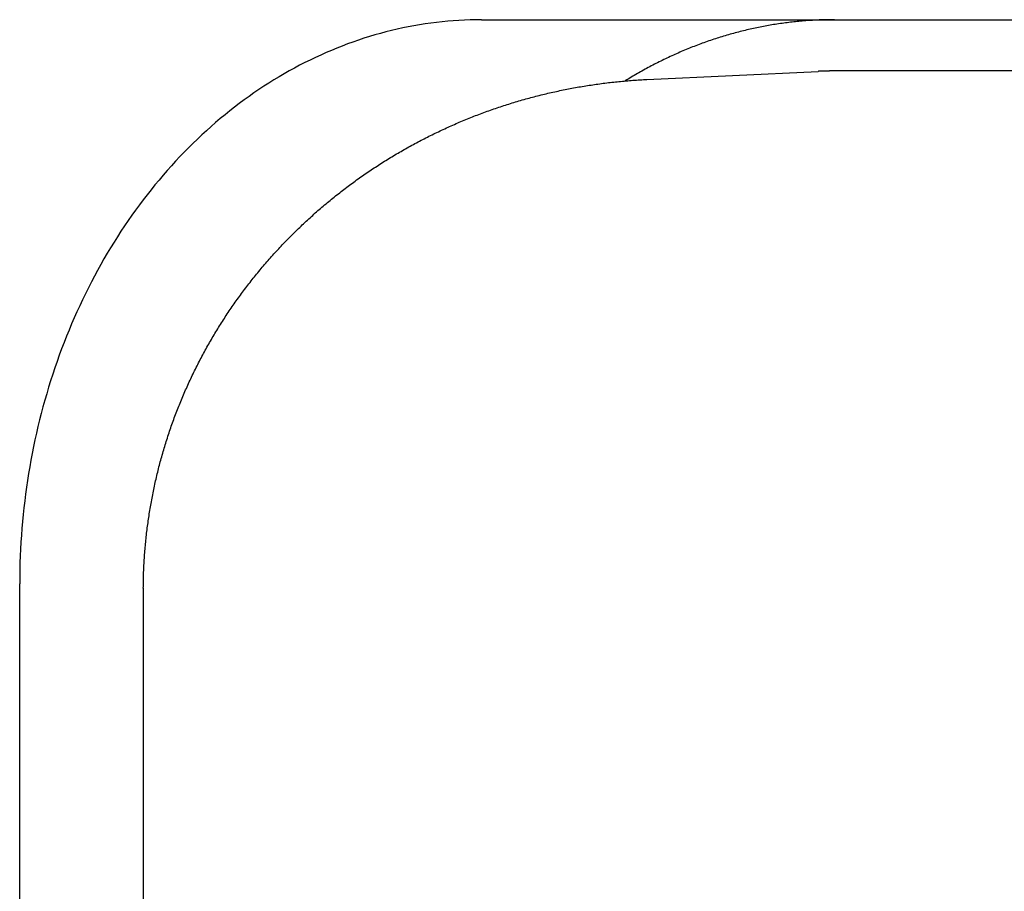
# Model space of a CAD drawing. Extents: x 987 to 2641, y 1244 to 2490.
# Tile 62 of 138: x 2009 to 2019, y 2087 to 2095. Entities that reach past the tile are written whole.
import ezdxf

# ---------------------------------------------------------------- set-up
doc = ezdxf.new("R2010")
doc.units = 0
doc.layers.add('KF_GRAVIS_8_DIM', color=1, linetype='CONTINUOUS')
doc.layers.add('KF_GRAVIS_8_LEFT', color=7, linetype='CONTINUOUS')

# ---------------------------------------------------------------- blocks, each defined once
blk = doc.blocks.new('*U13')
at = {"layer": 'KF_GRAVIS_8_LEFT'}
for p, q in [((-39.8418, -50.5), (-21.7792, -50.5)), ((-38.2296, -51.0829), (-36.5608, -51.0038)), ((-12.8682, -51), (-36.4018, -51)), ((-44.3471, -62), (-44.3471, -56)), ((-43.1415, -56.108), (-43.1415, -61.892))]:
    blk.add_line(p, q, dxfattribs=at)
for points in [[(-39.8418, -50.5, 0), (-39.8971, -50.5004, 0), (-39.9524, -50.5017, 0), (-40.0076, -50.5037, 0), (-40.0629, -50.5066, 0), (-40.1181, -50.5104, 0), (-40.1732, -50.5149, 0), (-40.2284, -50.5203, 0), (-40.2834, -50.5265, 0), (-40.3384, -50.5335, 0), (-40.3933, -50.5414, 0), (-40.4481, -50.55, 0), (-40.5029, -50.5595, 0), (-40.5575, -50.5698, 0), (-40.612, -50.581, 0), (-40.6665, -50.5929, 0), (-40.7208, -50.6057, 0), (-40.7749, -50.6193, 0), (-40.8289, -50.6336, 0), (-40.8828, -50.6488, 0), (-40.9365, -50.6648, 0), (-40.9901, -50.6816, 0), (-41.0434, -50.6992, 0), (-41.0966, -50.7176, 0), (-41.1496, -50.7368, 0), (-41.2024, -50.7568, 0), (-41.255, -50.7776, 0), (-41.3074, -50.7992, 0), (-41.3596, -50.8215, 0), (-41.4116, -50.8446, 0), (-41.4633, -50.8685, 0), (-41.5147, -50.8932, 0), (-41.5659, -50.9187, 0), (-41.6169, -50.9449, 0), (-41.6676, -50.9718, 0), (-41.718, -50.9996, 0), (-41.7681, -51.0281, 0), (-41.8179, -51.0573, 0), (-41.8675, -51.0873, 0), (-41.9167, -51.118, 0), (-41.9656, -51.1494, 0), (-42.0142, -51.1816, 0), (-42.0625, -51.2145, 0), (-42.1104, -51.2481, 0), (-42.158, -51.2825, 0), (-42.2053, -51.3175, 0), (-42.2522, -51.3533, 0), (-42.2987, -51.3898, 0), (-42.3448, -51.4269, 0), (-42.3906, -51.4648, 0), (-42.436, -51.5033, 0), (-42.481, -51.5425, 0), (-42.5256, -51.5824, 0), (-42.5698, -51.6229, 0), (-42.6136, -51.6641, 0), (-42.657, -51.7059, 0), (-42.7, -51.7484, 0), (-42.7425, -51.7916, 0), (-42.7846, -51.8354, 0), (-42.8262, -51.8797, 0), (-42.8674, -51.9248, 0), (-42.9081, -51.9704, 0), (-42.9484, -52.0166, 0), (-42.9882, -52.0635, 0), (-43.0276, -52.1109, 0), (-43.0664, -52.1589, 0), (-43.1048, -52.2075, 0), (-43.1427, -52.2567, 0), (-43.18, -52.3064, 0), (-43.2169, -52.3567, 0), (-43.2533, -52.4075, 0), (-43.2891, -52.4589, 0), (-43.3245, -52.5108, 0), (-43.3593, -52.5633, 0), (-43.3936, -52.6162, 0), (-43.4273, -52.6697, 0), (-43.4605, -52.7237, 0), (-43.4932, -52.7781, 0), (-43.5253, -52.8331, 0), (-43.5569, -52.8885, 0), (-43.5879, -52.9444, 0), (-43.6183, -53.0007, 0), (-43.6482, -53.0575, 0), (-43.6774, -53.1148, 0), (-43.7062, -53.1724, 0), (-43.7343, -53.2305, 0), (-43.7618, -53.2891, 0), (-43.7888, -53.348, 0), (-43.8152, -53.4073, 0), (-43.8409, -53.467, 0), (-43.8661, -53.5271, 0), (-43.8906, -53.5876, 0), (-43.9146, -53.6484, 0), (-43.9379, -53.7096, 0), (-43.9606, -53.7712, 0), (-43.9827, -53.833, 0), (-44.0042, -53.8952, 0), (-44.025, -53.9578, 0), (-44.0453, -54.0206, 0), (-44.0648, -54.0837, 0), (-44.0838, -54.1471, 0), (-44.1021, -54.2108, 0), (-44.1198, -54.2748, 0), (-44.1368, -54.339, 0), (-44.1531, -54.4034, 0), (-44.1689, -54.4681, 0), (-44.1839, -54.5331, 0), (-44.1984, -54.5982, 0), (-44.2121, -54.6636, 0), (-44.2252, -54.7292, 0), (-44.2377, -54.7949, 0), (-44.2495, -54.8609, 0), (-44.2606, -54.927, 0), (-44.271, -54.9933, 0), (-44.2808, -55.0597, 0), (-44.2899, -55.1263, 0), (-44.2984, -55.193, 0), (-44.3062, -55.2598, 0), (-44.3133, -55.3267, 0), (-44.3197, -55.3938, 0), (-44.3254, -55.4609, 0), (-44.3305, -55.5281, 0), (-44.3349, -55.5954, 0), (-44.3387, -55.6627, 0), (-44.3417, -55.7301, 0), (-44.3441, -55.7976, 0), (-44.3458, -55.865, 0), (-44.3468, -55.9325, 0), (-44.3471, -56, 0)], [(-36.4003, -50.5, 0), (-36.4169, -50.5, 0), (-36.4335, -50.5001, 0), (-36.45, -50.5003, 0), (-36.4666, -50.5006, 0), (-36.4831, -50.5009, 0), (-36.4997, -50.5013, 0), (-36.5162, -50.5018, 0), (-36.5328, -50.5024, 0), (-36.5493, -50.503, 0), (-36.5659, -50.5037, 0), (-36.5824, -50.5045, 0), (-36.599, -50.5053, 0), (-36.6155, -50.5063, 0), (-36.632, -50.5073, 0), (-36.6486, -50.5084, 0), (-36.6651, -50.5095, 0), (-36.6816, -50.5107, 0), (-36.6981, -50.512, 0), (-36.7146, -50.5134, 0), (-36.7312, -50.5148, 0), (-36.7477, -50.5164, 0), (-36.7642, -50.518, 0), (-36.7807, -50.5196, 0), (-36.7972, -50.5214, 0), (-36.8137, -50.5232, 0), (-36.8301, -50.5251, 0), (-36.8466, -50.527, 0), (-36.8631, -50.5291, 0), (-36.8796, -50.5312, 0), (-36.896, -50.5334, 0), (-36.9125, -50.5356, 0), (-36.9289, -50.538, 0), (-36.9453, -50.5404, 0), (-36.9618, -50.5429, 0), (-36.9782, -50.5454, 0), (-36.9946, -50.5481, 0), (-37.011, -50.5508, 0), (-37.0274, -50.5535, 0), (-37.0438, -50.5564, 0), (-37.0602, -50.5593, 0), (-37.0766, -50.5623, 0), (-37.0929, -50.5654, 0), (-37.1093, -50.5685, 0), (-37.1256, -50.5717, 0), (-37.142, -50.575, 0), (-37.1583, -50.5784, 0), (-37.1746, -50.5818, 0), (-37.1909, -50.5853, 0), (-37.2072, -50.5889, 0), (-37.2235, -50.5926, 0), (-37.2397, -50.5963, 0), (-37.256, -50.6001, 0), (-37.2723, -50.604, 0), (-37.2885, -50.6079, 0), (-37.3047, -50.6119, 0), (-37.3209, -50.616, 0), (-37.3371, -50.6202, 0), (-37.3533, -50.6244, 0), (-37.3695, -50.6288, 0), (-37.3856, -50.6331, 0), (-37.4018, -50.6376, 0), (-37.4179, -50.6421, 0), (-37.4341, -50.6467, 0), (-37.4502, -50.6514, 0), (-37.4663, -50.6561, 0), (-37.4823, -50.661, 0), (-37.4984, -50.6659, 0), (-37.5144, -50.6708, 0), (-37.5305, -50.6758, 0), (-37.5465, -50.681, 0), (-37.5625, -50.6861, 0), (-37.5785, -50.6914, 0), (-37.5945, -50.6967, 0), (-37.6104, -50.7021, 0), (-37.6264, -50.7076, 0), (-37.6423, -50.7131, 0), (-37.6582, -50.7187, 0), (-37.6741, -50.7244, 0), (-37.6899, -50.7301, 0), (-37.7058, -50.7359, 0), (-37.7216, -50.7418, 0), (-37.7374, -50.7478, 0), (-37.7532, -50.7538, 0), (-37.769, -50.7599, 0), (-37.7848, -50.7661, 0), (-37.8005, -50.7724, 0), (-37.8163, -50.7787, 0), (-37.832, -50.7851, 0), (-37.8477, -50.7915, 0), (-37.8633, -50.798, 0), (-37.879, -50.8046, 0), (-37.8946, -50.8113, 0), (-37.9102, -50.8181, 0), (-37.9258, -50.8249, 0), (-37.9414, -50.8317, 0), (-37.9569, -50.8387, 0), (-37.9724, -50.8457, 0), (-37.9879, -50.8528, 0), (-38.0034, -50.8599, 0), (-38.0189, -50.8672, 0), (-38.0343, -50.8745, 0), (-38.0497, -50.8818, 0), (-38.0651, -50.8893, 0), (-38.0805, -50.8968, 0), (-38.0959, -50.9043, 0), (-38.1112, -50.912, 0), (-38.1265, -50.9197, 0), (-38.1418, -50.9275, 0), (-38.157, -50.9353, 0), (-38.1723, -50.9432, 0), (-38.1875, -50.9512, 0), (-38.2027, -50.9593, 0), (-38.2178, -50.9674, 0), (-38.233, -50.9756, 0), (-38.2481, -50.9838, 0), (-38.2632, -50.9921, 0), (-38.2782, -51.0005, 0), (-38.2933, -51.009, 0), (-38.3083, -51.0175, 0), (-38.3232, -51.0261, 0), (-38.3382, -51.0348, 0), (-38.3531, -51.0435, 0), (-38.368, -51.0523, 0), (-38.3829, -51.0611, 0), (-38.3978, -51.0701, 0), (-38.4126, -51.0791, 0), (-38.4274, -51.0881, 0), (-38.4422, -51.0973, 0)], [(-43.1413, -56.0441, 0), (-43.1412, -56.0268, 0), (-43.141, -56.0095, 0), (-43.1408, -55.9922, 0), (-43.1405, -55.9749, 0), (-43.1401, -55.9575, 0), (-43.1397, -55.9402, 0), (-43.1392, -55.9229, 0), (-43.1387, -55.9056, 0), (-43.1381, -55.8883, 0), (-43.1374, -55.871, 0), (-43.1366, -55.8537, 0), (-43.1358, -55.8364, 0), (-43.135, -55.8191, 0), (-43.134, -55.8018, 0), (-43.1331, -55.7845, 0), (-43.132, -55.7672, 0), (-43.1309, -55.7499, 0), (-43.1297, -55.7327, 0), (-43.1285, -55.7154, 0), (-43.1272, -55.6981, 0), (-43.1258, -55.6808, 0), (-43.1244, -55.6636, 0), (-43.1229, -55.6463, 0), (-43.1214, -55.6291, 0), (-43.1198, -55.6118, 0), (-43.1181, -55.5946, 0), (-43.1164, -55.5774, 0), (-43.1146, -55.5601, 0), (-43.1127, -55.5429, 0), (-43.1108, -55.5257, 0), (-43.1088, -55.5085, 0), (-43.1068, -55.4913, 0), (-43.1047, -55.4741, 0), (-43.1025, -55.4569, 0), (-43.1003, -55.4398, 0), (-43.098, -55.4226, 0), (-43.0957, -55.4054, 0), (-43.0933, -55.3883, 0), (-43.0908, -55.3712, 0), (-43.0883, -55.354, 0), (-43.0857, -55.3369, 0), (-43.0831, -55.3198, 0), (-43.0804, -55.3027, 0), (-43.0776, -55.2856, 0), (-43.0748, -55.2685, 0), (-43.0719, -55.2514, 0), (-43.0689, -55.2344, 0), (-43.0659, -55.2173, 0), (-43.0628, -55.2003, 0), (-43.0597, -55.1833, 0), (-43.0565, -55.1662, 0), (-43.0532, -55.1492, 0), (-43.0499, -55.1322, 0), (-43.0465, -55.1153, 0), (-43.0431, -55.0983, 0), (-43.0396, -55.0813, 0), (-43.0361, -55.0644, 0), (-43.0324, -55.0475, 0), (-43.0288, -55.0305, 0), (-43.025, -55.0136, 0), (-43.0212, -54.9968, 0), (-43.0174, -54.9799, 0), (-43.0135, -54.963, 0), (-43.0095, -54.9462, 0), (-43.0054, -54.9293, 0), (-43.0014, -54.9125, 0), (-42.9972, -54.8957, 0), (-42.993, -54.8789, 0), (-42.9887, -54.8621, 0), (-42.9844, -54.8454, 0), (-42.98, -54.8287, 0), (-42.9755, -54.8119, 0), (-42.971, -54.7952, 0), (-42.9664, -54.7785, 0), (-42.9618, -54.7618, 0), (-42.9571, -54.7452, 0), (-42.9524, -54.7285, 0), (-42.9475, -54.7119, 0), (-42.9427, -54.6953, 0), (-42.9377, -54.6787, 0), (-42.9328, -54.6622, 0), (-42.9277, -54.6456, 0), (-42.9226, -54.6291, 0), (-42.9174, -54.6126, 0), (-42.9122, -54.5961, 0), (-42.9069, -54.5796, 0), (-42.9016, -54.5631, 0), (-42.8962, -54.5467, 0), (-42.8907, -54.5303, 0), (-42.8852, -54.5139, 0), (-42.8796, -54.4975, 0), (-42.874, -54.4812, 0), (-42.8683, -54.4648, 0), (-42.8626, -54.4485, 0), (-42.8567, -54.4322, 0), (-42.8509, -54.4159, 0), (-42.845, -54.3997, 0), (-42.839, -54.3835, 0), (-42.8329, -54.3673, 0), (-42.8268, -54.3511, 0), (-42.8207, -54.3349, 0), (-42.8145, -54.3188, 0), (-42.8082, -54.3027, 0), (-42.8019, -54.2866, 0), (-42.7955, -54.2705, 0), (-42.7891, -54.2544, 0), (-42.7826, -54.2384, 0), (-42.776, -54.2224, 0), (-42.7694, -54.2064, 0), (-42.7627, -54.1905, 0), (-42.756, -54.1746, 0), (-42.7492, -54.1587, 0), (-42.7424, -54.1428, 0), (-42.7355, -54.1269, 0), (-42.7286, -54.1111, 0), (-42.7216, -54.0953, 0), (-42.7145, -54.0795, 0), (-42.7074, -54.0637, 0), (-42.7002, -54.048, 0), (-42.693, -54.0323, 0), (-42.6857, -54.0166, 0), (-42.6784, -54.001, 0), (-42.671, -53.9853, 0), (-42.6636, -53.9697, 0), (-42.6561, -53.9542, 0), (-42.6485, -53.9386, 0), (-42.6409, -53.9231, 0), (-42.6333, -53.9076, 0), (-42.6256, -53.8922, 0), (-42.6178, -53.8767, 0), (-42.61, -53.8613, 0), (-42.6021, -53.8459, 0), (-42.5942, -53.8306, 0), (-42.5862, -53.8152, 0), (-42.5782, -53.7999, 0), (-42.5701, -53.7847, 0), (-42.562, -53.7694, 0), (-42.5538, -53.7542, 0), (-42.5455, -53.739, 0), (-42.5372, -53.7239, 0), (-42.5289, -53.7088, 0), (-42.5205, -53.6937, 0), (-42.512, -53.6786, 0), (-42.5035, -53.6636, 0), (-42.495, -53.6486, 0), (-42.4864, -53.6336, 0), (-42.4777, -53.6187, 0), (-42.469, -53.6037, 0), (-42.4602, -53.5889, 0), (-42.4514, -53.574, 0), (-42.4425, -53.5592, 0), (-42.4336, -53.5444, 0), (-42.4247, -53.5297, 0), (-42.4156, -53.5149, 0), (-42.4066, -53.5002, 0), (-42.3974, -53.4856, 0), (-42.3883, -53.4709, 0), (-42.379, -53.4564, 0), (-42.3698, -53.4418, 0), (-42.3604, -53.4273, 0), (-42.3511, -53.4128, 0), (-42.3416, -53.3983, 0), (-42.3322, -53.3839, 0), (-42.3226, -53.3695, 0), (-42.3131, -53.3551, 0), (-42.3035, -53.3408, 0), (-42.2938, -53.3265, 0), (-42.2841, -53.3122, 0), (-42.2743, -53.298, 0), (-42.2645, -53.2838, 0), (-42.2546, -53.2697, 0), (-42.2447, -53.2555, 0), (-42.2347, -53.2415, 0), (-42.2247, -53.2274, 0), (-42.2146, -53.2134, 0), (-42.2045, -53.1994, 0), (-42.1944, -53.1855, 0), (-42.1841, -53.1716, 0), (-42.1739, -53.1577, 0), (-42.1636, -53.1439, 0), (-42.1532, -53.1301, 0), (-42.1428, -53.1163, 0), (-42.1324, -53.1026, 0), (-42.1219, -53.0889, 0), (-42.1114, -53.0752, 0), (-42.1008, -53.0616, 0), (-42.0901, -53.0481, 0), (-42.0795, -53.0345, 0), (-42.0687, -53.021, 0), (-42.058, -53.0076, 0), (-42.0471, -52.9941, 0), (-42.0363, -52.9807, 0), (-42.0254, -52.9674, 0), (-42.0144, -52.9541, 0), (-42.0034, -52.9408, 0), (-41.9924, -52.9276, 0), (-41.9813, -52.9144, 0), (-41.9701, -52.9012, 0), (-41.959, -52.8881, 0), (-41.9477, -52.875, 0), (-41.9365, -52.862, 0), (-41.9251, -52.849, 0), (-41.9138, -52.836, 0), (-41.9024, -52.8231, 0), (-41.8909, -52.8102, 0), (-41.8795, -52.7974, 0), (-41.8679, -52.7846, 0), (-41.8563, -52.7718, 0), (-41.8447, -52.7591, 0), (-41.8331, -52.7464, 0), (-41.8214, -52.7338, 0), (-41.8096, -52.7212, 0), (-41.7978, -52.7086, 0), (-41.786, -52.6961, 0), (-41.7741, -52.6836, 0), (-41.7622, -52.6711, 0), (-41.7502, -52.6587, 0), (-41.7382, -52.6464, 0), (-41.7262, -52.6341, 0), (-41.7141, -52.6218, 0), (-41.702, -52.6096, 0), (-41.6898, -52.5974, 0), (-41.6776, -52.5852, 0), (-41.6654, -52.5731, 0), (-41.6531, -52.561, 0), (-41.6408, -52.549, 0), (-41.6284, -52.537, 0), (-41.616, -52.5251, 0), (-41.6036, -52.5132, 0), (-41.5911, -52.5013, 0), (-41.5785, -52.4895, 0), (-41.566, -52.4777, 0), (-41.5534, -52.466, 0), (-41.5407, -52.4543, 0), (-41.528, -52.4427, 0), (-41.5153, -52.4311, 0), (-41.5026, -52.4195, 0), (-41.4898, -52.408, 0), (-41.4769, -52.3965, 0), (-41.464, -52.3851, 0), (-41.4511, -52.3737, 0), (-41.4382, -52.3624, 0), (-41.4252, -52.3511, 0), (-41.4122, -52.3399, 0), (-41.3991, -52.3286, 0), (-41.386, -52.3175, 0), (-41.3729, -52.3064, 0), (-41.3597, -52.2953, 0), (-41.3465, -52.2843, 0), (-41.3332, -52.2733, 0), (-41.3199, -52.2624, 0), (-41.3066, -52.2515, 0), (-41.2933, -52.2406, 0), (-41.2799, -52.2298, 0), (-41.2664, -52.2191, 0), (-41.253, -52.2083, 0), (-41.2395, -52.1977, 0), (-41.2259, -52.1871, 0), (-41.2124, -52.1765, 0), (-41.1988, -52.166, 0), (-41.1851, -52.1555, 0), (-41.1714, -52.1451, 0), (-41.1577, -52.1347, 0), (-41.144, -52.1243, 0), (-41.1302, -52.114, 0), (-41.1164, -52.1038, 0), (-41.1026, -52.0936, 0), (-41.0887, -52.0834, 0), (-41.0748, -52.0733, 0), (-41.0608, -52.0633, 0), (-41.0468, -52.0533, 0), (-41.0328, -52.0433, 0), (-41.0188, -52.0334, 0), (-41.0047, -52.0235, 0), (-40.9906, -52.0137, 0), (-40.9764, -52.0039, 0), (-40.9623, -51.9942, 0), (-40.9481, -51.9845, 0), (-40.9338, -51.9749, 0), (-40.9196, -51.9653, 0), (-40.9053, -51.9558, 0), (-40.8909, -51.9463, 0), (-40.8766, -51.9368, 0), (-40.8622, -51.9274, 0), (-40.8477, -51.9181, 0), (-40.8333, -51.9088, 0), (-40.8188, -51.8995, 0), (-40.8043, -51.8903, 0), (-40.7897, -51.8812, 0), (-40.7752, -51.8721, 0), (-40.7605, -51.863, 0), (-40.7459, -51.854, 0), (-40.7312, -51.8451, 0), (-40.7166, -51.8362, 0), (-40.7018, -51.8273, 0), (-40.6871, -51.8185, 0), (-40.6723, -51.8097, 0), (-40.6575, -51.801, 0), (-40.6427, -51.7924, 0), (-40.6278, -51.7838, 0), (-40.6129, -51.7752, 0), (-40.598, -51.7667, 0), (-40.583, -51.7582, 0), (-40.568, -51.7498, 0), (-40.553, -51.7414, 0), (-40.538, -51.7331, 0), (-40.523, -51.7249, 0), (-40.5079, -51.7166, 0), (-40.4928, -51.7085, 0), (-40.4776, -51.7003, 0), (-40.4625, -51.6923, 0), (-40.4473, -51.6843, 0), (-40.432, -51.6763, 0), (-40.4168, -51.6684, 0), (-40.4015, -51.6605, 0), (-40.3862, -51.6527, 0), (-40.3709, -51.6449, 0), (-40.3556, -51.6372, 0), (-40.3402, -51.6295, 0), (-40.3248, -51.6219, 0), (-40.3094, -51.6144, 0), (-40.294, -51.6068, 0), (-40.2785, -51.5994, 0), (-40.263, -51.592, 0), (-40.2475, -51.5846, 0), (-40.232, -51.5773, 0), (-40.2164, -51.57, 0), (-40.2008, -51.5628, 0), (-40.1852, -51.5557, 0), (-40.1696, -51.5486, 0), (-40.1539, -51.5415, 0), (-40.1383, -51.5345, 0), (-40.1226, -51.5275, 0), (-40.1068, -51.5206, 0), (-40.0911, -51.5138, 0), (-40.0753, -51.507, 0), (-40.0595, -51.5002, 0), (-40.0437, -51.4936, 0), (-40.0279, -51.4869, 0), (-40.0121, -51.4803, 0), (-39.9962, -51.4738, 0), (-39.9803, -51.4673, 0), (-39.9644, -51.4609, 0), (-39.9485, -51.4545, 0), (-39.9325, -51.4481, 0), (-39.9165, -51.4419, 0), (-39.9005, -51.4356, 0), (-39.8845, -51.4295, 0), (-39.8685, -51.4233, 0), (-39.8524, -51.4173, 0), (-39.8364, -51.4112, 0), (-39.8203, -51.4053, 0), (-39.8042, -51.3994, 0), (-39.788, -51.3935, 0), (-39.7719, -51.3877, 0), (-39.7557, -51.3819, 0), (-39.7395, -51.3762, 0), (-39.7233, -51.3706, 0), (-39.7071, -51.365, 0), (-39.6909, -51.3595, 0), (-39.6746, -51.354, 0), (-39.6583, -51.3485, 0), (-39.642, -51.3432, 0), (-39.6257, -51.3378, 0), (-39.6094, -51.3325, 0), (-39.5931, -51.3273, 0), (-39.5767, -51.3222, 0), (-39.5603, -51.317, 0), (-39.5439, -51.312, 0), (-39.5275, -51.307, 0), (-39.5111, -51.302, 0), (-39.4947, -51.2971, 0), (-39.4782, -51.2923, 0), (-39.4617, -51.2875, 0), (-39.4453, -51.2827, 0), (-39.4288, -51.278, 0), (-39.4122, -51.2734, 0), (-39.3957, -51.2688, 0), (-39.3792, -51.2643, 0), (-39.3626, -51.2598, 0), (-39.346, -51.2554, 0), (-39.3294, -51.251, 0), (-39.3128, -51.2467, 0), (-39.2962, -51.2424, 0), (-39.2796, -51.2382, 0), (-39.263, -51.2341, 0), (-39.2463, -51.23, 0), (-39.2296, -51.2259, 0), (-39.213, -51.2219, 0), (-39.1963, -51.218, 0), (-39.1796, -51.2141, 0), (-39.1628, -51.2102, 0), (-39.1461, -51.2065, 0), (-39.1294, -51.2027, 0), (-39.1126, -51.1991, 0), (-39.0959, -51.1955, 0), (-39.0791, -51.1919, 0), (-39.0623, -51.1884, 0), (-39.0455, -51.1849, 0), (-39.0287, -51.1815, 0), (-39.0119, -51.1782, 0), (-38.995, -51.1749, 0), (-38.9782, -51.1716, 0), (-38.9614, -51.1685, 0), (-38.9445, -51.1653, 0), (-38.9276, -51.1622, 0), (-38.9107, -51.1592, 0), (-38.8939, -51.1563, 0), (-38.877, -51.1533, 0), (-38.86, -51.1505, 0), (-38.8431, -51.1477, 0), (-38.8262, -51.1449, 0), (-38.8093, -51.1422, 0), (-38.7923, -51.1396, 0), (-38.7754, -51.137, 0), (-38.7584, -51.1344, 0), (-38.7415, -51.132, 0), (-38.7245, -51.1295, 0), (-38.7075, -51.1272, 0), (-38.6905, -51.1248, 0), (-38.6735, -51.1226, 0), (-38.6565, -51.1204, 0), (-38.6395, -51.1182, 0), (-38.6225, -51.1161, 0), (-38.6055, -51.1141, 0), (-38.5884, -51.1121, 0), (-38.5714, -51.1101, 0), (-38.5543, -51.1083, 0), (-38.5373, -51.1064, 0), (-38.5202, -51.1047, 0), (-38.5032, -51.1029, 0), (-38.4861, -51.1013, 0), (-38.469, -51.0997, 0), (-38.452, -51.0981, 0), (-38.4349, -51.0966, 0), (-38.4178, -51.0952, 0), (-38.4007, -51.0938, 0), (-38.3836, -51.0925, 0), (-38.3665, -51.0912, 0), (-38.3494, -51.09, 0), (-38.3323, -51.0888, 0), (-38.3152, -51.0877, 0), (-38.2981, -51.0866, 0), (-38.281, -51.0856, 0), (-38.2639, -51.0847, 0), (-38.2468, -51.0838, 0), (-38.2296, -51.0829, 0)], [(-36.4018, -51, 0), (-36.403, -51, 0), (-36.4042, -51, 0), (-36.4055, -51, 0), (-36.4067, -51, 0), (-36.408, -51, 0), (-36.4092, -51, 0), (-36.4105, -51, 0), (-36.4117, -51, 0), (-36.4129, -51, 0), (-36.4142, -51, 0), (-36.4154, -51, 0), (-36.4167, -51, 0), (-36.4179, -51, 0), (-36.4192, -51, 0), (-36.4204, -51.0001, 0), (-36.4216, -51.0001, 0), (-36.4229, -51.0001, 0), (-36.4241, -51.0001, 0), (-36.4254, -51.0001, 0), (-36.4266, -51.0001, 0), (-36.4279, -51.0001, 0), (-36.4291, -51.0001, 0), (-36.4303, -51.0001, 0), (-36.4316, -51.0001, 0), (-36.4328, -51.0001, 0), (-36.4341, -51.0002, 0), (-36.4353, -51.0002, 0), (-36.4366, -51.0002, 0), (-36.4378, -51.0002, 0), (-36.439, -51.0002, 0), (-36.4403, -51.0002, 0), (-36.4415, -51.0002, 0), (-36.4428, -51.0003, 0), (-36.444, -51.0003, 0), (-36.4453, -51.0003, 0), (-36.4465, -51.0003, 0), (-36.4477, -51.0003, 0), (-36.449, -51.0003, 0), (-36.4502, -51.0004, 0), (-36.4515, -51.0004, 0), (-36.4527, -51.0004, 0), (-36.454, -51.0004, 0), (-36.4552, -51.0004, 0), (-36.4564, -51.0004, 0), (-36.4577, -51.0005, 0), (-36.4589, -51.0005, 0), (-36.4602, -51.0005, 0), (-36.4614, -51.0005, 0), (-36.4627, -51.0006, 0), (-36.4639, -51.0006, 0), (-36.4651, -51.0006, 0), (-36.4664, -51.0006, 0), (-36.4676, -51.0006, 0), (-36.4689, -51.0007, 0), (-36.4701, -51.0007, 0), (-36.4714, -51.0007, 0), (-36.4726, -51.0007, 0), (-36.4738, -51.0008, 0), (-36.4751, -51.0008, 0), (-36.4763, -51.0008, 0), (-36.4776, -51.0009, 0), (-36.4788, -51.0009, 0), (-36.4801, -51.0009, 0), (-36.4813, -51.0009, 0), (-36.4825, -51.001, 0), (-36.4838, -51.001, 0), (-36.485, -51.001, 0), (-36.4863, -51.0011, 0), (-36.4875, -51.0011, 0), (-36.4887, -51.0011, 0), (-36.49, -51.0012, 0), (-36.4912, -51.0012, 0), (-36.4925, -51.0012, 0), (-36.4937, -51.0013, 0), (-36.495, -51.0013, 0), (-36.4962, -51.0013, 0), (-36.4974, -51.0014, 0), (-36.4987, -51.0014, 0), (-36.4999, -51.0014, 0), (-36.5012, -51.0015, 0), (-36.5024, -51.0015, 0), (-36.5037, -51.0015, 0), (-36.5049, -51.0016, 0), (-36.5061, -51.0016, 0), (-36.5074, -51.0017, 0), (-36.5086, -51.0017, 0), (-36.5099, -51.0017, 0), (-36.5111, -51.0018, 0), (-36.5124, -51.0018, 0), (-36.5136, -51.0019, 0), (-36.5148, -51.0019, 0), (-36.5161, -51.0019, 0), (-36.5173, -51.002, 0), (-36.5186, -51.002, 0), (-36.5198, -51.0021, 0), (-36.5211, -51.0021, 0), (-36.5223, -51.0022, 0), (-36.5235, -51.0022, 0), (-36.5248, -51.0023, 0), (-36.526, -51.0023, 0), (-36.5273, -51.0023, 0), (-36.5285, -51.0024, 0), (-36.5298, -51.0024, 0), (-36.531, -51.0025, 0), (-36.5322, -51.0025, 0), (-36.5335, -51.0026, 0), (-36.5347, -51.0026, 0), (-36.536, -51.0027, 0), (-36.5372, -51.0027, 0), (-36.5384, -51.0028, 0), (-36.5397, -51.0028, 0), (-36.5409, -51.0029, 0), (-36.5422, -51.0029, 0), (-36.5434, -51.003, 0), (-36.5447, -51.003, 0), (-36.5459, -51.0031, 0), (-36.5471, -51.0032, 0), (-36.5484, -51.0032, 0), (-36.5496, -51.0033, 0), (-36.5509, -51.0033, 0), (-36.5521, -51.0034, 0), (-36.5534, -51.0034, 0), (-36.5546, -51.0035, 0), (-36.5558, -51.0035, 0), (-36.5571, -51.0036, 0), (-36.5583, -51.0037, 0), (-36.5596, -51.0037, 0), (-36.5608, -51.0038, 0)], [(-43.1413, -56.0441, 0), (-43.1413, -56.0446, 0), (-43.1413, -56.0451, 0), (-43.1413, -56.0456, 0), (-43.1414, -56.0461, 0), (-43.1414, -56.0466, 0), (-43.1414, -56.0471, 0), (-43.1414, -56.0476, 0), (-43.1414, -56.0481, 0), (-43.1414, -56.0486, 0), (-43.1414, -56.0491, 0), (-43.1414, -56.0496, 0), (-43.1414, -56.0501, 0), (-43.1414, -56.0506, 0), (-43.1414, -56.0511, 0), (-43.1414, -56.0516, 0), (-43.1414, -56.0521, 0), (-43.1414, -56.0526, 0), (-43.1414, -56.0531, 0), (-43.1414, -56.0536, 0), (-43.1414, -56.0541, 0), (-43.1414, -56.0546, 0), (-43.1414, -56.0551, 0), (-43.1414, -56.0556, 0), (-43.1414, -56.0561, 0), (-43.1414, -56.0566, 0), (-43.1414, -56.0571, 0), (-43.1414, -56.0576, 0), (-43.1414, -56.0581, 0), (-43.1414, -56.0586, 0), (-43.1414, -56.0591, 0), (-43.1414, -56.0596, 0), (-43.1414, -56.0601, 0), (-43.1414, -56.0606, 0), (-43.1414, -56.0611, 0), (-43.1414, -56.0616, 0), (-43.1414, -56.0621, 0), (-43.1414, -56.0626, 0), (-43.1414, -56.0631, 0), (-43.1414, -56.0636, 0), (-43.1414, -56.0641, 0), (-43.1414, -56.0646, 0), (-43.1414, -56.0651, 0), (-43.1414, -56.0656, 0), (-43.1414, -56.0661, 0), (-43.1414, -56.0666, 0), (-43.1414, -56.0671, 0), (-43.1414, -56.0676, 0), (-43.1414, -56.0681, 0), (-43.1414, -56.0686, 0), (-43.1414, -56.0691, 0), (-43.1414, -56.0696, 0), (-43.1414, -56.0701, 0), (-43.1414, -56.0706, 0), (-43.1414, -56.0711, 0), (-43.1414, -56.0716, 0), (-43.1414, -56.0721, 0), (-43.1414, -56.0726, 0), (-43.1414, -56.0731, 0), (-43.1415, -56.0736, 0), (-43.1415, -56.0741, 0), (-43.1415, -56.0746, 0), (-43.1415, -56.0751, 0), (-43.1415, -56.0756, 0), (-43.1415, -56.0761, 0), (-43.1415, -56.0766, 0), (-43.1415, -56.0771, 0), (-43.1415, -56.0776, 0), (-43.1415, -56.0781, 0), (-43.1415, -56.0786, 0), (-43.1415, -56.0791, 0), (-43.1415, -56.0796, 0), (-43.1415, -56.0801, 0), (-43.1415, -56.0806, 0), (-43.1415, -56.081, 0), (-43.1415, -56.0815, 0), (-43.1415, -56.082, 0), (-43.1415, -56.0825, 0), (-43.1415, -56.083, 0), (-43.1415, -56.0835, 0), (-43.1415, -56.084, 0), (-43.1415, -56.0845, 0), (-43.1415, -56.085, 0), (-43.1415, -56.0855, 0), (-43.1415, -56.086, 0), (-43.1415, -56.0865, 0), (-43.1415, -56.087, 0), (-43.1415, -56.0875, 0), (-43.1415, -56.088, 0), (-43.1415, -56.0885, 0), (-43.1415, -56.089, 0), (-43.1415, -56.0895, 0), (-43.1415, -56.09, 0), (-43.1415, -56.0905, 0), (-43.1415, -56.091, 0), (-43.1415, -56.0915, 0), (-43.1415, -56.092, 0), (-43.1415, -56.0925, 0), (-43.1415, -56.093, 0), (-43.1415, -56.0935, 0), (-43.1415, -56.094, 0), (-43.1415, -56.0945, 0), (-43.1415, -56.095, 0), (-43.1415, -56.0955, 0), (-43.1415, -56.096, 0), (-43.1415, -56.0965, 0), (-43.1415, -56.097, 0), (-43.1415, -56.0975, 0), (-43.1415, -56.098, 0), (-43.1415, -56.0985, 0), (-43.1415, -56.099, 0), (-43.1415, -56.0995, 0), (-43.1415, -56.1, 0), (-43.1415, -56.1005, 0), (-43.1415, -56.101, 0), (-43.1415, -56.1015, 0), (-43.1415, -56.102, 0), (-43.1415, -56.1025, 0), (-43.1415, -56.103, 0), (-43.1415, -56.1035, 0), (-43.1415, -56.104, 0), (-43.1415, -56.1045, 0), (-43.1415, -56.105, 0), (-43.1415, -56.1055, 0), (-43.1415, -56.106, 0), (-43.1415, -56.1065, 0), (-43.1415, -56.107, 0), (-43.1415, -56.1075, 0), (-43.1415, -56.108, 0)]]:
    blk.add_polyline3d(points, dxfattribs=at)

msp = doc.modelspace()

# ---------------------------------------------------------------- block references
at = {"layer": 'KF_GRAVIS_8_DIM'}
msp.add_blockref('*U13', (2053.3832, 2145.913), dxfattribs=at)

doc.saveas('drawing.dxf')
